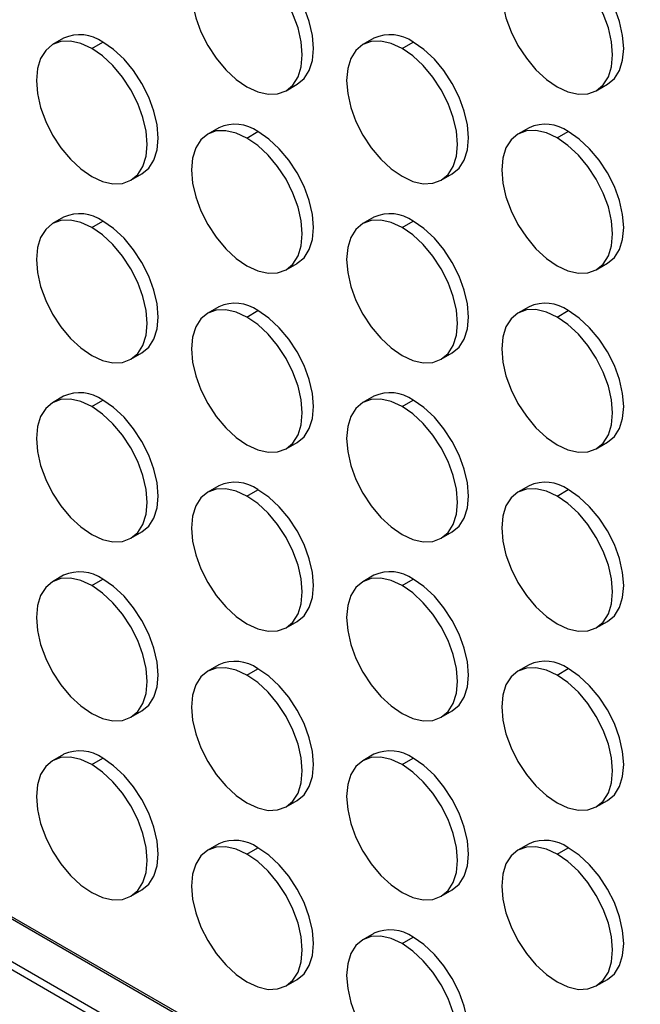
# Model space of a CAD drawing. Header units: millimetres. Extents: x 0 to 2794, y 0 to 2159.
# Tile 9 of 44: x 2145 to 2225, y 1186 to 1312. Entities that reach past the tile are written whole.
import ezdxf

# ---------------------------------------------------------------- set-up
doc = ezdxf.new("R2010")
doc.units = ezdxf.units.MM
doc.header["$LTSCALE"] = 10

msp = doc.modelspace()

# ---------------------------------------------------------------- linework, layer by layer
for p, q in [((2150.91, 1309.76), (2149.5, 1308.94)), ((2154.5, 1308.44), (2155.91, 1309.26)), ((2190.51, 1309.76), (2189.1, 1308.94)), ((2194.1, 1308.45), (2195.51, 1309.26)), ((2179.3, 1303.05), (2180.71, 1303.87)), ((2218.89, 1303.06), (2220.31, 1303.87)), ((2170.71, 1298.33), (2169.3, 1297.51)), ((2174.3, 1297.01), (2175.71, 1297.83)), ((2210.31, 1298.33), (2208.89, 1297.51)), ((2213.89, 1297.02), (2215.31, 1297.83)), ((2159.5, 1291.62), (2160.91, 1292.43)), ((2199.09, 1291.62), (2200.51, 1292.44)), ((2150.91, 1286.89), (2149.5, 1286.08)), ((2154.5, 1285.58), (2155.91, 1286.4)), ((2190.51, 1286.9), (2189.1, 1286.08)), ((2194.1, 1285.58), (2195.51, 1286.4)), ((2179.3, 1280.19), (2180.71, 1281)), ((2218.89, 1280.19), (2220.31, 1281.01)), ((2170.71, 1275.46), (2169.3, 1274.65)), ((2210.31, 1275.47), (2208.89, 1274.65)), ((2010.71, 1274.4), (2325.99, 1092.39)), ((2010.95, 1274.54), (2657.25, 901.45)), ((2174.3, 1274.15), (2175.71, 1274.97)), ((2213.89, 1274.15), (2215.31, 1274.97)), ((2006.01, 1271.69), (2327.64, 1086.02)), ((2328.12, 1084.66), (2005.08, 1271.15)), ((2159.5, 1268.75), (2160.91, 1269.57)), ((2199.09, 1268.76), (2200.51, 1269.58)), ((2150.91, 1264.03), (2149.5, 1263.21)), ((2190.51, 1264.03), (2189.1, 1263.22)), ((2154.5, 1262.72), (2155.91, 1263.53)), ((2194.1, 1262.72), (2195.51, 1263.54)), ((2179.3, 1257.33), (2180.71, 1258.14)), ((2218.89, 1257.33), (2220.31, 1258.15)), ((2170.71, 1252.6), (2169.3, 1251.78)), ((2210.31, 1252.6), (2208.89, 1251.79)), ((2174.3, 1251.29), (2175.71, 1252.1)), ((2213.89, 1251.29), (2215.31, 1252.11)), ((2159.5, 1245.89), (2160.91, 1246.71)), ((2199.09, 1245.9), (2200.51, 1246.71)), ((2150.91, 1241.17), (2149.5, 1240.35)), ((2190.51, 1241.17), (2189.1, 1240.35)), ((2154.5, 1239.85), (2155.91, 1240.67)), ((2194.1, 1239.86), (2195.51, 1240.67)), ((2179.3, 1234.46), (2180.71, 1235.28)), ((2218.89, 1234.47), (2220.31, 1235.28)), ((2170.71, 1229.74), (2169.3, 1228.92)), ((2174.3, 1228.42), (2175.71, 1229.24)), ((2210.31, 1229.74), (2208.89, 1228.92)), ((2213.89, 1228.43), (2215.31, 1229.25)), ((2159.5, 1223.03), (2160.91, 1223.85)), ((2199.09, 1223.03), (2200.51, 1223.85)), ((2150.91, 1218.3), (2149.5, 1217.49)), ((2154.5, 1216.99), (2155.91, 1217.81)), ((2190.51, 1218.31), (2189.1, 1217.49)), ((2194.1, 1217), (2195.51, 1217.81)), ((2179.3, 1211.6), (2180.71, 1212.42)), ((2218.89, 1211.6), (2220.31, 1212.42)), ((2170.71, 1206.87), (2169.3, 1206.06)), ((2174.3, 1205.56), (2175.71, 1206.38)), ((2210.31, 1206.88), (2208.89, 1206.06)), ((2213.89, 1205.57), (2215.31, 1206.38)), ((2159.5, 1200.17), (2160.91, 1200.98)), ((2199.09, 1200.17), (2200.51, 1200.99)), ((2190.51, 1195.44), (2189.1, 1194.63)), ((2194.1, 1194.13), (2195.51, 1194.95)), ((2179.3, 1188.74), (2180.71, 1189.55)), ((2218.89, 1188.74), (2220.31, 1189.56))]:
    msp.add_line(p, q)
at = {"flags": 128}
for points in [[(2174.3, 1319.88), (2172.92, 1320.52), (2171.59, 1320.82), (2170.37, 1320.77), (2169.3, 1320.37), (2168.42, 1319.64), (2167.76, 1318.61), (2167.36, 1317.31), (2167.22, 1315.79), (2167.36, 1314.12), (2167.76, 1312.36), (2168.42, 1310.57), (2169.3, 1308.82), (2170.37, 1307.19), (2171.59, 1305.73), (2172.92, 1304.5), (2174.3, 1303.55)], [(2180.71, 1303.87), (2180.71, 1303.87), (2181.59, 1304.6), (2182.24, 1305.63), (2182.65, 1306.93), (2182.78, 1308.45), (2182.65, 1310.12), (2182.24, 1311.88), (2181.59, 1313.67), (2180.71, 1315.42), (2179.64, 1317.05), (2178.42, 1318.51), (2177.09, 1319.74), (2175.71, 1320.69)], [(2213.89, 1319.88), (2212.51, 1320.52), (2211.19, 1320.82), (2209.97, 1320.77), (2208.89, 1320.38), (2208.01, 1319.65), (2207.36, 1318.61), (2206.96, 1317.31), (2206.82, 1315.8), (2206.96, 1314.13), (2207.36, 1312.36), (2208.01, 1310.57), (2208.89, 1308.83), (2209.97, 1307.19), (2211.19, 1305.73), (2212.51, 1304.5), (2213.89, 1303.55)], [(2220.31, 1303.87), (2220.31, 1303.87), (2221.19, 1304.6), (2221.84, 1305.64), (2222.24, 1306.94), (2222.38, 1308.45), (2222.24, 1310.12), (2221.84, 1311.89), (2221.19, 1313.67), (2220.31, 1315.42), (2219.24, 1317.05), (2218.01, 1318.51), (2216.69, 1319.74), (2215.31, 1320.7)], [(2174.3, 1303.55), (2175.68, 1302.91), (2177, 1302.61), (2178.22, 1302.65), (2179.3, 1303.05), (2180.18, 1303.78), (2180.83, 1304.82), (2181.23, 1306.12), (2181.37, 1307.63), (2181.23, 1309.3), (2180.83, 1311.07), (2180.18, 1312.85), (2179.3, 1314.6), (2178.22, 1316.23), (2177, 1317.69), (2175.68, 1318.92), (2174.3, 1319.88)], [(2213.89, 1303.55), (2215.27, 1302.91), (2216.6, 1302.61), (2217.82, 1302.66), (2218.89, 1303.06), (2219.77, 1303.79), (2220.43, 1304.82), (2220.83, 1306.12), (2220.97, 1307.63), (2220.83, 1309.31), (2220.43, 1311.07), (2219.77, 1312.86), (2218.89, 1314.6), (2217.82, 1316.24), (2216.6, 1317.7), (2215.27, 1318.93), (2213.89, 1319.88)], [(2154.5, 1308.44), (2153.12, 1309.08), (2151.79, 1309.38), (2150.57, 1309.34), (2149.5, 1308.94), (2148.62, 1308.21), (2147.96, 1307.17), (2147.56, 1305.88), (2147.43, 1304.36), (2147.56, 1302.69), (2147.96, 1300.93), (2148.62, 1299.14), (2149.5, 1297.39), (2150.57, 1295.76), (2151.79, 1294.3), (2153.12, 1293.07), (2154.5, 1292.11)], [(2160.91, 1292.43), (2160.91, 1292.43), (2161.79, 1293.16), (2162.44, 1294.2), (2162.85, 1295.5), (2162.98, 1297.01), (2162.85, 1298.68), (2162.44, 1300.45), (2161.79, 1302.24), (2160.91, 1303.98), (2159.84, 1305.62), (2158.62, 1307.08), (2157.29, 1308.31), (2155.91, 1309.26)], [(2194.1, 1308.45), (2192.72, 1309.09), (2191.39, 1309.39), (2190.17, 1309.34), (2189.1, 1308.94), (2188.22, 1308.21), (2187.56, 1307.18), (2187.16, 1305.88), (2187.02, 1304.36), (2187.16, 1302.69), (2187.56, 1300.93), (2188.22, 1299.14), (2189.1, 1297.39), (2190.17, 1295.76), (2191.39, 1294.3), (2192.72, 1293.07), (2194.1, 1292.12)], [(2200.51, 1292.44), (2200.51, 1292.44), (2201.39, 1293.17), (2202.04, 1294.2), (2202.44, 1295.5), (2202.58, 1297.02), (2202.44, 1298.69), (2202.04, 1300.45), (2201.39, 1302.24), (2200.51, 1303.99), (2199.44, 1305.62), (2198.22, 1307.08), (2196.89, 1308.31), (2195.51, 1309.26)], [(2154.5, 1292.11), (2155.88, 1291.47), (2157.2, 1291.17), (2158.43, 1291.22), (2159.5, 1291.62), (2160.38, 1292.35), (2161.03, 1293.38), (2161.43, 1294.68), (2161.57, 1296.2), (2161.43, 1297.87), (2161.03, 1299.63), (2160.38, 1301.42), (2159.5, 1303.17), (2158.43, 1304.8), (2157.2, 1306.26), (2155.88, 1307.49), (2154.5, 1308.44)], [(2194.1, 1292.12), (2195.47, 1291.48), (2196.8, 1291.18), (2198.02, 1291.23), (2199.1, 1291.62), (2199.97, 1292.35), (2200.63, 1293.39), (2201.03, 1294.69), (2201.17, 1296.2), (2201.03, 1297.87), (2200.63, 1299.64), (2199.97, 1301.42), (2199.1, 1303.17), (2198.02, 1304.8), (2196.8, 1306.26), (2195.47, 1307.49), (2194.1, 1308.45)], [(2174.3, 1297.01), (2172.92, 1297.65), (2171.59, 1297.95), (2170.37, 1297.91), (2169.3, 1297.51), (2168.42, 1296.78), (2167.76, 1295.74), (2167.36, 1294.45), (2167.22, 1292.93), (2167.36, 1291.26), (2167.76, 1289.5), (2168.42, 1287.71), (2169.3, 1285.96), (2170.37, 1284.33), (2171.59, 1282.87), (2172.92, 1281.64), (2174.3, 1280.68)], [(2180.71, 1281), (2180.71, 1281.01), (2181.59, 1281.73), (2182.24, 1282.77), (2182.65, 1284.07), (2182.78, 1285.58), (2182.65, 1287.25), (2182.24, 1289.02), (2181.59, 1290.81), (2180.71, 1292.55), (2179.64, 1294.19), (2178.42, 1295.65), (2177.09, 1296.88), (2175.71, 1297.83)], [(2213.89, 1297.02), (2212.51, 1297.66), (2211.19, 1297.96), (2209.97, 1297.91), (2208.89, 1297.51), (2208.01, 1296.78), (2207.36, 1295.75), (2206.96, 1294.45), (2206.82, 1292.93), (2206.96, 1291.26), (2207.36, 1289.5), (2208.01, 1287.71), (2208.89, 1285.97), (2209.97, 1284.33), (2211.19, 1282.87), (2212.51, 1281.64), (2213.89, 1280.69)], [(2220.31, 1281.01), (2220.31, 1281.01), (2221.19, 1281.74), (2221.84, 1282.77), (2222.24, 1284.07), (2222.38, 1285.59), (2222.24, 1287.26), (2221.84, 1289.02), (2221.19, 1290.81), (2220.31, 1292.56), (2219.24, 1294.19), (2218.01, 1295.65), (2216.69, 1296.88), (2215.31, 1297.83)], [(2174.3, 1280.68), (2175.68, 1280.04), (2177, 1279.74), (2178.22, 1279.79), (2179.3, 1280.19), (2180.18, 1280.92), (2180.83, 1281.95), (2181.23, 1283.25), (2181.37, 1284.77), (2181.23, 1286.44), (2180.83, 1288.2), (2180.18, 1289.99), (2179.3, 1291.74), (2178.22, 1293.37), (2177, 1294.83), (2175.68, 1296.06), (2174.3, 1297.01)], [(2213.89, 1280.69), (2215.27, 1280.05), (2216.6, 1279.75), (2217.82, 1279.8), (2218.89, 1280.19), (2219.77, 1280.92), (2220.43, 1281.96), (2220.83, 1283.26), (2220.97, 1284.77), (2220.83, 1286.44), (2220.43, 1288.21), (2219.77, 1289.99), (2218.89, 1291.74), (2217.82, 1293.37), (2216.6, 1294.83), (2215.27, 1296.06), (2213.89, 1297.02)], [(2154.5, 1285.58), (2153.12, 1286.22), (2151.79, 1286.52), (2150.57, 1286.47), (2149.5, 1286.08), (2148.62, 1285.35), (2147.96, 1284.31), (2147.56, 1283.01), (2147.43, 1281.5), (2147.56, 1279.83), (2147.96, 1278.06), (2148.62, 1276.27), (2149.5, 1274.53), (2150.57, 1272.89), (2151.79, 1271.43), (2153.12, 1270.2), (2154.5, 1269.25)], [(2160.91, 1269.57), (2160.91, 1269.57), (2161.79, 1270.3), (2162.44, 1271.34), (2162.85, 1272.64), (2162.98, 1274.15), (2162.85, 1275.82), (2162.44, 1277.59), (2161.79, 1279.37), (2160.91, 1281.12), (2159.84, 1282.75), (2158.62, 1284.21), (2157.29, 1285.44), (2155.91, 1286.4)], [(2194.1, 1285.58), (2192.72, 1286.22), (2191.39, 1286.53), (2190.17, 1286.48), (2189.1, 1286.08), (2188.22, 1285.35), (2187.56, 1284.32), (2187.16, 1283.02), (2187.02, 1281.5), (2187.16, 1279.83), (2187.56, 1278.07), (2188.22, 1276.28), (2189.1, 1274.53), (2190.17, 1272.9), (2191.39, 1271.44), (2192.72, 1270.21), (2194.1, 1269.25)], [(2200.51, 1269.58), (2200.51, 1269.58), (2201.39, 1270.31), (2202.04, 1271.34), (2202.44, 1272.64), (2202.58, 1274.15), (2202.44, 1275.82), (2202.04, 1277.59), (2201.39, 1279.38), (2200.51, 1281.12), (2199.44, 1282.76), (2198.22, 1284.22), (2196.89, 1285.45), (2195.51, 1286.4)], [(2154.5, 1269.25), (2155.88, 1268.61), (2157.2, 1268.31), (2158.43, 1268.36), (2159.5, 1268.76), (2160.38, 1269.48), (2161.03, 1270.52), (2161.43, 1271.82), (2161.57, 1273.33), (2161.43, 1275), (2161.03, 1276.77), (2160.38, 1278.56), (2159.5, 1280.3), (2158.43, 1281.94), (2157.2, 1283.4), (2155.88, 1284.63), (2154.5, 1285.58)], [(2194.1, 1269.25), (2195.47, 1268.61), (2196.8, 1268.31), (2198.02, 1268.36), (2199.1, 1268.76), (2199.97, 1269.49), (2200.63, 1270.52), (2201.03, 1271.82), (2201.17, 1273.34), (2201.03, 1275.01), (2200.63, 1276.77), (2199.97, 1278.56), (2199.1, 1280.31), (2198.02, 1281.94), (2196.8, 1283.4), (2195.47, 1284.63), (2194.1, 1285.58)], [(2174.3, 1274.15), (2172.92, 1274.79), (2171.59, 1275.09), (2170.37, 1275.04), (2169.3, 1274.65), (2168.42, 1273.92), (2167.76, 1272.88), (2167.36, 1271.58), (2167.22, 1270.07), (2167.36, 1268.4), (2167.76, 1266.63), (2168.42, 1264.84), (2169.3, 1263.1), (2170.37, 1261.46), (2171.59, 1260), (2172.92, 1258.77), (2174.3, 1257.82)], [(2213.89, 1274.15), (2212.51, 1274.79), (2211.19, 1275.1), (2209.97, 1275.05), (2208.89, 1274.65), (2208.01, 1273.92), (2207.36, 1272.89), (2206.96, 1271.59), (2206.82, 1270.07), (2206.96, 1268.4), (2207.36, 1266.64), (2208.01, 1264.85), (2208.89, 1263.1), (2209.97, 1261.47), (2211.19, 1260.01), (2212.51, 1258.78), (2213.89, 1257.82)], [(2174.3, 1257.82), (2175.68, 1257.18), (2177, 1256.88), (2178.22, 1256.93), (2179.3, 1257.33), (2180.18, 1258.06), (2180.83, 1259.09), (2181.23, 1260.39), (2181.37, 1261.9), (2181.23, 1263.58), (2180.83, 1265.34), (2180.18, 1267.13), (2179.3, 1268.87), (2178.22, 1270.51), (2177, 1271.97), (2175.68, 1273.2), (2174.3, 1274.15)], [(2180.71, 1258.14), (2180.71, 1258.14), (2181.59, 1258.87), (2182.24, 1259.91), (2182.65, 1261.21), (2182.78, 1262.72), (2182.65, 1264.39), (2182.24, 1266.16), (2181.59, 1267.94), (2180.71, 1269.69), (2179.64, 1271.32), (2178.42, 1272.78), (2177.09, 1274.01), (2175.71, 1274.97)], [(2213.89, 1257.82), (2215.27, 1257.18), (2216.6, 1256.88), (2217.82, 1256.93), (2218.89, 1257.33), (2219.77, 1258.06), (2220.43, 1259.09), (2220.83, 1260.39), (2220.97, 1261.91), (2220.83, 1263.58), (2220.43, 1265.34), (2219.77, 1267.13), (2218.89, 1268.88), (2217.82, 1270.51), (2216.6, 1271.97), (2215.27, 1273.2), (2213.89, 1274.15)], [(2220.31, 1258.15), (2220.31, 1258.15), (2221.19, 1258.88), (2221.84, 1259.91), (2222.24, 1261.21), (2222.38, 1262.72), (2222.24, 1264.4), (2221.84, 1266.16), (2221.19, 1267.95), (2220.31, 1269.69), (2219.24, 1271.33), (2218.01, 1272.79), (2216.69, 1274.02), (2215.31, 1274.97)], [(2154.5, 1262.72), (2153.12, 1263.36), (2151.79, 1263.66), (2150.57, 1263.61), (2149.5, 1263.21), (2148.62, 1262.48), (2147.96, 1261.45), (2147.56, 1260.15), (2147.43, 1258.63), (2147.56, 1256.96), (2147.96, 1255.2), (2148.62, 1253.41), (2149.5, 1251.66), (2150.57, 1250.03), (2151.79, 1248.57), (2153.12, 1247.34), (2154.5, 1246.39)], [(2154.5, 1246.39), (2155.88, 1245.75), (2157.2, 1245.45), (2158.43, 1245.5), (2159.5, 1245.89), (2160.38, 1246.62), (2161.03, 1247.66), (2161.43, 1248.96), (2161.57, 1250.47), (2161.43, 1252.14), (2161.03, 1253.91), (2160.38, 1255.69), (2159.5, 1257.44), (2158.43, 1259.07), (2157.2, 1260.53), (2155.88, 1261.76), (2154.5, 1262.72)], [(2160.91, 1246.71), (2160.91, 1246.71), (2161.79, 1247.44), (2162.44, 1248.47), (2162.85, 1249.77), (2162.98, 1251.29), (2162.85, 1252.96), (2162.44, 1254.72), (2161.79, 1256.51), (2160.91, 1258.26), (2159.84, 1259.89), (2158.62, 1261.35), (2157.29, 1262.58), (2155.91, 1263.53)], [(2194.1, 1262.72), (2192.72, 1263.36), (2191.39, 1263.66), (2190.17, 1263.61), (2189.1, 1263.22), (2188.22, 1262.49), (2187.56, 1261.45), (2187.16, 1260.15), (2187.02, 1258.64), (2187.16, 1256.97), (2187.56, 1255.2), (2188.22, 1253.41), (2189.1, 1251.67), (2190.17, 1250.03), (2191.39, 1248.57), (2192.72, 1247.34), (2194.1, 1246.39)], [(2194.1, 1246.39), (2195.47, 1245.75), (2196.8, 1245.45), (2198.02, 1245.5), (2199.1, 1245.9), (2199.97, 1246.63), (2200.63, 1247.66), (2201.03, 1248.96), (2201.17, 1250.47), (2201.03, 1252.15), (2200.63, 1253.91), (2199.97, 1255.7), (2199.1, 1257.44), (2198.02, 1259.08), (2196.8, 1260.54), (2195.47, 1261.77), (2194.1, 1262.72)], [(2200.51, 1246.71), (2200.51, 1246.71), (2201.39, 1247.44), (2202.04, 1248.48), (2202.44, 1249.78), (2202.58, 1251.29), (2202.44, 1252.96), (2202.04, 1254.73), (2201.39, 1256.51), (2200.51, 1258.26), (2199.44, 1259.89), (2198.22, 1261.35), (2196.89, 1262.58), (2195.51, 1263.54)], [(2174.3, 1251.29), (2172.92, 1251.93), (2171.59, 1252.23), (2170.37, 1252.18), (2169.3, 1251.78), (2168.42, 1251.05), (2167.76, 1250.02), (2167.36, 1248.72), (2167.22, 1247.2), (2167.36, 1245.53), (2167.76, 1243.77), (2168.42, 1241.98), (2169.3, 1240.24), (2170.37, 1238.6), (2171.59, 1237.14), (2172.92, 1235.91), (2174.3, 1234.96)], [(2174.3, 1234.96), (2175.68, 1234.32), (2177, 1234.02), (2178.22, 1234.07), (2179.3, 1234.46), (2180.18, 1235.19), (2180.83, 1236.23), (2181.23, 1237.53), (2181.37, 1239.04), (2181.23, 1240.71), (2180.83, 1242.48), (2180.18, 1244.26), (2179.3, 1246.01), (2178.22, 1247.64), (2177, 1249.1), (2175.68, 1250.33), (2174.3, 1251.29)], [(2180.71, 1235.28), (2180.71, 1235.28), (2181.59, 1236.01), (2182.24, 1237.04), (2182.65, 1238.34), (2182.78, 1239.86), (2182.65, 1241.53), (2182.24, 1243.29), (2181.59, 1245.08), (2180.71, 1246.83), (2179.64, 1248.46), (2178.42, 1249.92), (2177.09, 1251.15), (2175.71, 1252.1)], [(2213.89, 1251.29), (2212.51, 1251.93), (2211.19, 1252.23), (2209.97, 1252.18), (2208.89, 1251.79), (2208.01, 1251.06), (2207.36, 1250.02), (2206.96, 1248.72), (2206.82, 1247.21), (2206.96, 1245.54), (2207.36, 1243.77), (2208.01, 1241.98), (2208.89, 1240.24), (2209.97, 1238.6), (2211.19, 1237.14), (2212.51, 1235.91), (2213.89, 1234.96)], [(2213.89, 1234.96), (2215.27, 1234.32), (2216.6, 1234.02), (2217.82, 1234.07), (2218.89, 1234.47), (2219.77, 1235.2), (2220.43, 1236.23), (2220.83, 1237.53), (2220.97, 1239.04), (2220.83, 1240.72), (2220.43, 1242.48), (2219.77, 1244.27), (2218.89, 1246.01), (2217.82, 1247.65), (2216.6, 1249.11), (2215.27, 1250.34), (2213.89, 1251.29)], [(2220.31, 1235.28), (2220.31, 1235.28), (2221.19, 1236.01), (2221.84, 1237.05), (2222.24, 1238.35), (2222.38, 1239.86), (2222.24, 1241.53), (2221.84, 1243.3), (2221.19, 1245.09), (2220.31, 1246.83), (2219.24, 1248.46), (2218.01, 1249.92), (2216.69, 1251.15), (2215.31, 1252.11)], [(2154.5, 1239.85), (2153.12, 1240.49), (2151.79, 1240.8), (2150.57, 1240.75), (2149.5, 1240.35), (2148.62, 1239.62), (2147.96, 1238.59), (2147.56, 1237.29), (2147.43, 1235.77), (2147.56, 1234.1), (2147.96, 1232.34), (2148.62, 1230.55), (2149.5, 1228.8), (2150.57, 1227.17), (2151.79, 1225.71), (2153.12, 1224.48), (2154.5, 1223.52)], [(2154.5, 1223.52), (2155.88, 1222.88), (2157.2, 1222.58), (2158.43, 1222.63), (2159.5, 1223.03), (2160.38, 1223.76), (2161.03, 1224.79), (2161.43, 1226.09), (2161.57, 1227.61), (2161.43, 1229.28), (2161.03, 1231.04), (2160.38, 1232.83), (2159.5, 1234.58), (2158.43, 1236.21), (2157.2, 1237.67), (2155.88, 1238.9), (2154.5, 1239.85)], [(2160.91, 1223.85), (2160.91, 1223.85), (2161.79, 1224.58), (2162.44, 1225.61), (2162.85, 1226.91), (2162.98, 1228.42), (2162.85, 1230.09), (2162.44, 1231.86), (2161.79, 1233.65), (2160.91, 1235.39), (2159.84, 1237.03), (2158.62, 1238.49), (2157.29, 1239.72), (2155.91, 1240.67)], [(2194.1, 1239.86), (2192.72, 1240.5), (2191.39, 1240.8), (2190.17, 1240.75), (2189.1, 1240.35), (2188.22, 1239.62), (2187.56, 1238.59), (2187.16, 1237.29), (2187.02, 1235.77), (2187.16, 1234.1), (2187.56, 1232.34), (2188.22, 1230.55), (2189.1, 1228.81), (2190.17, 1227.17), (2191.39, 1225.71), (2192.72, 1224.48), (2194.1, 1223.53)], [(2194.1, 1223.53), (2195.47, 1222.89), (2196.8, 1222.59), (2198.02, 1222.64), (2199.1, 1223.03), (2199.97, 1223.76), (2200.63, 1224.8), (2201.03, 1226.1), (2201.17, 1227.61), (2201.03, 1229.28), (2200.63, 1231.05), (2199.97, 1232.84), (2199.1, 1234.58), (2198.02, 1236.21), (2196.8, 1237.67), (2195.47, 1238.91), (2194.1, 1239.86)], [(2200.51, 1223.85), (2200.51, 1223.85), (2201.39, 1224.58), (2202.04, 1225.61), (2202.44, 1226.91), (2202.58, 1228.43), (2202.44, 1230.1), (2202.04, 1231.86), (2201.39, 1233.65), (2200.51, 1235.4), (2199.44, 1237.03), (2198.22, 1238.49), (2196.89, 1239.72), (2195.51, 1240.67)], [(2174.3, 1228.42), (2172.92, 1229.06), (2171.59, 1229.37), (2170.37, 1229.32), (2169.3, 1228.92), (2168.42, 1228.19), (2167.76, 1227.16), (2167.36, 1225.86), (2167.22, 1224.34), (2167.36, 1222.67), (2167.76, 1220.91), (2168.42, 1219.12), (2169.3, 1217.37), (2170.37, 1215.74), (2171.59, 1214.28), (2172.92, 1213.05), (2174.3, 1212.09)], [(2180.71, 1212.42), (2180.71, 1212.42), (2181.59, 1213.15), (2182.24, 1214.18), (2182.65, 1215.48), (2182.78, 1216.99), (2182.65, 1218.67), (2182.24, 1220.43), (2181.59, 1222.22), (2180.71, 1223.96), (2179.64, 1225.6), (2178.42, 1227.06), (2177.09, 1228.29), (2175.71, 1229.24)], [(2213.89, 1228.43), (2212.51, 1229.07), (2211.19, 1229.37), (2209.97, 1229.32), (2208.89, 1228.92), (2208.01, 1228.19), (2207.36, 1227.16), (2206.96, 1225.86), (2206.82, 1224.35), (2206.96, 1222.67), (2207.36, 1220.91), (2208.01, 1219.12), (2208.89, 1217.38), (2209.97, 1215.74), (2211.19, 1214.28), (2212.51, 1213.05), (2213.89, 1212.1)], [(2220.31, 1212.42), (2220.31, 1212.42), (2221.19, 1213.15), (2221.84, 1214.18), (2222.24, 1215.48), (2222.38, 1217), (2222.24, 1218.67), (2221.84, 1220.43), (2221.19, 1222.22), (2220.31, 1223.97), (2219.24, 1225.6), (2218.01, 1227.06), (2216.69, 1228.29), (2215.31, 1229.25)], [(2174.3, 1212.09), (2175.68, 1211.45), (2177, 1211.15), (2178.22, 1211.2), (2179.3, 1211.6), (2180.18, 1212.33), (2180.83, 1213.36), (2181.23, 1214.66), (2181.37, 1216.18), (2181.23, 1217.85), (2180.83, 1219.61), (2180.18, 1221.4), (2179.3, 1223.15), (2178.22, 1224.78), (2177, 1226.24), (2175.68, 1227.47), (2174.3, 1228.42)], [(2213.89, 1212.1), (2215.27, 1211.46), (2216.6, 1211.16), (2217.82, 1211.21), (2218.89, 1211.6), (2219.77, 1212.33), (2220.43, 1213.37), (2220.83, 1214.67), (2220.97, 1216.18), (2220.83, 1217.85), (2220.43, 1219.62), (2219.77, 1221.41), (2218.89, 1223.15), (2217.82, 1224.78), (2216.6, 1226.24), (2215.27, 1227.48), (2213.89, 1228.43)], [(2154.5, 1216.99), (2153.12, 1217.63), (2151.79, 1217.93), (2150.57, 1217.88), (2149.5, 1217.49), (2148.62, 1216.76), (2147.96, 1215.72), (2147.56, 1214.42), (2147.43, 1212.91), (2147.56, 1211.24), (2147.96, 1209.47), (2148.62, 1207.68), (2149.5, 1205.94), (2150.57, 1204.3), (2151.79, 1202.84), (2153.12, 1201.61), (2154.5, 1200.66)], [(2160.91, 1200.98), (2160.91, 1200.98), (2161.79, 1201.71), (2162.44, 1202.75), (2162.85, 1204.05), (2162.98, 1205.56), (2162.85, 1207.23), (2162.44, 1209), (2161.79, 1210.78), (2160.91, 1212.53), (2159.84, 1214.16), (2158.62, 1215.62), (2157.29, 1216.85), (2155.91, 1217.81)], [(2194.1, 1217), (2192.72, 1217.63), (2191.39, 1217.94), (2190.17, 1217.89), (2189.1, 1217.49), (2188.22, 1216.76), (2187.56, 1215.73), (2187.16, 1214.43), (2187.02, 1212.91), (2187.16, 1211.24), (2187.56, 1209.48), (2188.22, 1207.69), (2189.1, 1205.94), (2190.17, 1204.31), (2191.39, 1202.85), (2192.72, 1201.62), (2194.1, 1200.66)], [(2200.51, 1200.99), (2200.51, 1200.99), (2201.39, 1201.72), (2202.04, 1202.75), (2202.44, 1204.05), (2202.58, 1205.56), (2202.44, 1207.24), (2202.04, 1209), (2201.39, 1210.79), (2200.51, 1212.53), (2199.44, 1214.17), (2198.22, 1215.63), (2196.89, 1216.86), (2195.51, 1217.81)], [(2154.5, 1200.66), (2155.88, 1200.02), (2157.2, 1199.72), (2158.43, 1199.77), (2159.5, 1200.17), (2160.38, 1200.9), (2161.03, 1201.93), (2161.43, 1203.23), (2161.57, 1204.74), (2161.43, 1206.42), (2161.03, 1208.18), (2160.38, 1209.97), (2159.5, 1211.71), (2158.43, 1213.35), (2157.2, 1214.81), (2155.88, 1216.04), (2154.5, 1216.99)], [(2194.1, 1200.66), (2195.47, 1200.02), (2196.8, 1199.72), (2198.02, 1199.77), (2199.1, 1200.17), (2199.97, 1200.9), (2200.63, 1201.93), (2201.03, 1203.23), (2201.17, 1204.75), (2201.03, 1206.42), (2200.63, 1208.18), (2199.97, 1209.97), (2199.1, 1211.72), (2198.02, 1213.35), (2196.8, 1214.81), (2195.47, 1216.04), (2194.1, 1217)], [(2174.3, 1205.56), (2172.92, 1206.2), (2171.59, 1206.5), (2170.37, 1206.45), (2169.3, 1206.06), (2168.42, 1205.33), (2167.76, 1204.29), (2167.36, 1202.99), (2167.22, 1201.48), (2167.36, 1199.81), (2167.76, 1198.04), (2168.42, 1196.25), (2169.3, 1194.51), (2170.37, 1192.87), (2171.59, 1191.41), (2172.92, 1190.18), (2174.3, 1189.23)], [(2180.71, 1189.55), (2180.71, 1189.55), (2181.59, 1190.28), (2182.24, 1191.32), (2182.65, 1192.62), (2182.78, 1194.13), (2182.65, 1195.8), (2182.24, 1197.57), (2181.59, 1199.36), (2180.71, 1201.1), (2179.64, 1202.73), (2178.42, 1204.19), (2177.09, 1205.42), (2175.71, 1206.38)], [(2213.89, 1205.57), (2212.51, 1206.2), (2211.19, 1206.51), (2209.97, 1206.46), (2208.89, 1206.06), (2208.01, 1205.33), (2207.36, 1204.3), (2206.96, 1203), (2206.82, 1201.48), (2206.96, 1199.81), (2207.36, 1198.05), (2208.01, 1196.26), (2208.89, 1194.51), (2209.97, 1192.88), (2211.19, 1191.42), (2212.51, 1190.19), (2213.89, 1189.23)], [(2220.31, 1189.56), (2220.31, 1189.56), (2221.19, 1190.29), (2221.84, 1191.32), (2222.24, 1192.62), (2222.38, 1194.13), (2222.24, 1195.81), (2221.84, 1197.57), (2221.19, 1199.36), (2220.31, 1201.1), (2219.24, 1202.74), (2218.01, 1204.2), (2216.69, 1205.43), (2215.31, 1206.38)], [(2174.3, 1189.23), (2175.68, 1188.59), (2177, 1188.29), (2178.22, 1188.34), (2179.3, 1188.74), (2180.18, 1189.47), (2180.83, 1190.5), (2181.23, 1191.8), (2181.37, 1193.31), (2181.23, 1194.99), (2180.83, 1196.75), (2180.18, 1198.54), (2179.3, 1200.28), (2178.22, 1201.92), (2177, 1203.38), (2175.68, 1204.61), (2174.3, 1205.56)], [(2213.89, 1189.23), (2215.27, 1188.6), (2216.6, 1188.29), (2217.82, 1188.34), (2218.89, 1188.74), (2219.77, 1189.47), (2220.43, 1190.5), (2220.83, 1191.8), (2220.97, 1193.32), (2220.83, 1194.99), (2220.43, 1196.75), (2219.77, 1198.54), (2218.89, 1200.29), (2217.82, 1201.92), (2216.6, 1203.38), (2215.27, 1204.61), (2213.89, 1205.57)], [(2194.1, 1194.13), (2192.72, 1194.77), (2191.39, 1195.07), (2190.17, 1195.02), (2189.1, 1194.63), (2188.22, 1193.9), (2187.56, 1192.86), (2187.16, 1191.56), (2187.02, 1190.05), (2187.16, 1188.38), (2187.56, 1186.61), (2188.22, 1184.82), (2189.1, 1183.08), (2190.17, 1181.45), (2191.39, 1179.98), (2192.72, 1178.75), (2194.1, 1177.8)], [(2200.51, 1178.12), (2200.51, 1178.12), (2201.39, 1178.85), (2202.04, 1179.89), (2202.44, 1181.19), (2202.58, 1182.7), (2202.44, 1184.37), (2202.04, 1186.14), (2201.39, 1187.93), (2200.51, 1189.67), (2199.44, 1191.3), (2198.22, 1192.76), (2196.89, 1194), (2195.51, 1194.95)], [(2194.1, 1177.8), (2195.47, 1177.16), (2196.8, 1176.86), (2198.02, 1176.91), (2199.1, 1177.31), (2199.97, 1178.04), (2200.63, 1179.07), (2201.03, 1180.37), (2201.17, 1181.88), (2201.03, 1183.56), (2200.63, 1185.32), (2199.97, 1187.11), (2199.1, 1188.85), (2198.02, 1190.49), (2196.8, 1191.95), (2195.47, 1193.18), (2194.1, 1194.13)]]:
    msp.add_lwpolyline(points, dxfattribs=at)
for centre in [(2152.98, 1305.17), (2192.58, 1305.18), (2172.78, 1293.74), (2212.38, 1293.75), (2152.98, 1282.31), (2192.58, 1282.31), (2172.78, 1270.88), (2212.38, 1270.88), (2152.98, 1259.45), (2192.58, 1259.45), (2172.78, 1248.02), (2212.38, 1248.02), (2152.98, 1236.58), (2192.58, 1236.59), (2172.78, 1225.15), (2212.38, 1225.16), (2152.98, 1213.72), (2192.58, 1213.72), (2172.78, 1202.29), (2212.38, 1202.29), (2192.58, 1190.86)]:
    msp.add_arc(centre, 5.03, 54.3824, 114.3071)

doc.saveas('drawing.dxf')
